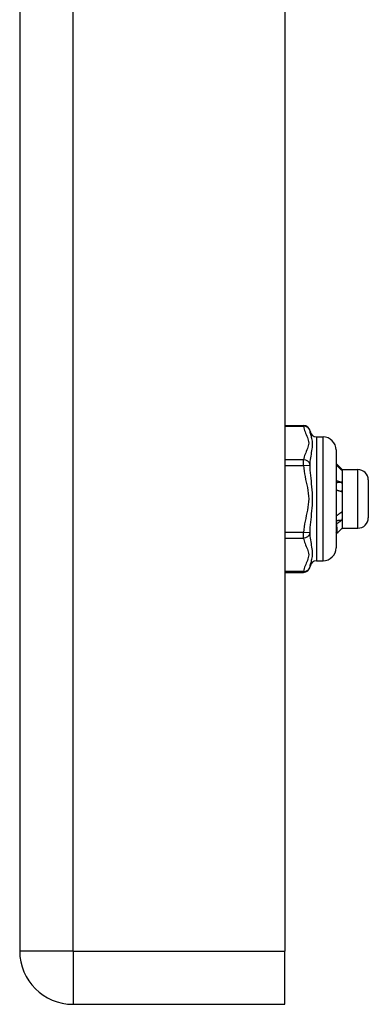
# Model space of a CAD drawing. Header units: inches. Extents: x 10 to 196, y 10 to 109.
# Tile 211 of 239: x 96.24 to 97.3, y 17.44 to 20.42. Entities that reach past the tile are written whole.
import ezdxf

# ---------------------------------------------------------------- set-up
doc = ezdxf.new("R2010")
doc.units = ezdxf.units.IN
doc.header["$MEASUREMENT"] = 0
doc.layers.add('Visible Edges(ANSI)', color=7, linetype='Continuous', lineweight=25)
doc.layers.add('Visible Tangent Edges(ANSI)', color=7, linetype='Continuous', lineweight=25)

msp = doc.modelspace()

# ---------------------------------------------------------------- linework, layer by layer
at = {"layer": 'Visible Edges(ANSI)'}
for p, q in [((96.2431, 77.085), (96.2431, 17.604)), ((97.0431, 77.085), (97.0431, 17.604)), ((97.0431, 19.192), (97.0999, 19.192)), ((97.139, 19.157), (97.1587, 19.157)), ((97.198, 19.1177), (97.198, 18.8224)), ((97.2152, 19.0598), (97.2117, 19.0598)), ((97.2166, 19.0586), (97.2161, 19.0591)), ((97.2166, 19.0586), (97.2166, 19.0581)), ((97.2166, 19.0586), (97.2638, 19.0586)), ((97.2166, 19.0581), (97.2166, 19.0061)), ((97.2953, 19.0271), (97.2953, 18.9129)), ((97.2166, 19.0061), (97.2166, 18.918)), ((97.198, 18.9187), (97.1985, 18.9185)), ((97.2166, 18.918), (97.2166, 18.8814)), ((97.2016, 18.8667), (97.198, 18.8703)), ((97.2166, 18.8814), (97.2161, 18.8809)), ((97.2166, 18.8814), (97.2638, 18.8814)), ((97.139, 18.783), (97.1587, 18.783)), ((97.0431, 18.748), (97.0999, 18.748)), ((97.0431, 17.443), (97.0431, 17.604)), ((96.4041, 17.443), (97.0431, 17.443))]:
    msp.add_line(p, q, dxfattribs=at)
at = {"layer": 'Visible Edges(ANSI)', "flags": 128}
for points in [[(97.198, 19.0771), (97.1988, 19.0764), (97.1995, 19.0757), (97.2002, 19.075), (97.2009, 19.0743), (97.2016, 19.0735), (97.2023, 19.0728), (97.203, 19.0721), (97.2038, 19.0714), (97.2045, 19.0707), (97.2052, 19.0699), (97.2059, 19.0692), (97.2066, 19.0685), (97.2073, 19.0678), (97.2081, 19.067), (97.2088, 19.0663), (97.2095, 19.0656), (97.2102, 19.0649), (97.2109, 19.0641), (97.2116, 19.0634), (97.2123, 19.0627), (97.2131, 19.062), (97.2138, 19.0612), (97.2145, 19.0605), (97.2152, 19.0598)], [(97.2152, 19.0564), (97.2145, 19.0571), (97.2138, 19.0578), (97.2131, 19.0585), (97.2123, 19.0592), (97.2116, 19.0599), (97.2109, 19.0606), (97.2102, 19.0613), (97.2095, 19.062), (97.2088, 19.0627), (97.2081, 19.0634), (97.2073, 19.0641), (97.2066, 19.0648), (97.2059, 19.0655), (97.2052, 19.0662), (97.2045, 19.0669), (97.2038, 19.0675), (97.203, 19.0682), (97.2023, 19.0689), (97.2016, 19.0696), (97.2009, 19.0703), (97.2002, 19.071), (97.1995, 19.0717), (97.1988, 19.0724), (97.198, 19.0731)], [(97.2152, 19.0598), (97.2153, 19.0597), (97.2154, 19.0596), (97.2155, 19.0596), (97.2156, 19.0595), (97.2157, 19.0594), (97.2158, 19.0594), (97.2159, 19.0593), (97.216, 19.0592), (97.2161, 19.0591), (97.2161, 19.0591), (97.2162, 19.059), (97.2162, 19.0589), (97.2163, 19.0589), (97.2164, 19.0588), (97.2164, 19.0587), (97.2164, 19.0587), (97.2165, 19.0586), (97.2165, 19.0585), (97.2165, 19.0585), (97.2166, 19.0584), (97.2166, 19.0583), (97.2166, 19.0583), (97.2166, 19.0582), (97.2166, 19.0581)], [(97.2166, 19.0581), (97.2166, 19.058), (97.2166, 19.058), (97.2166, 19.0579), (97.2166, 19.0578), (97.2165, 19.0578), (97.2165, 19.0577), (97.2165, 19.0576), (97.2164, 19.0576), (97.2164, 19.0575), (97.2163, 19.0574), (97.2163, 19.0574), (97.2162, 19.0573), (97.2162, 19.0572), (97.2161, 19.0571), (97.216, 19.0571), (97.216, 19.057), (97.2159, 19.0569), (97.2158, 19.0569), (97.2157, 19.0568), (97.2156, 19.0567), (97.2155, 19.0566), (97.2154, 19.0566), (97.2153, 19.0565), (97.2152, 19.0564)], [(97.198, 19.0253), (97.1988, 19.0251), (97.1995, 19.0249), (97.2002, 19.0247), (97.2009, 19.0245), (97.2016, 19.0243), (97.2023, 19.0241), (97.203, 19.0239), (97.2038, 19.0237), (97.2045, 19.0235), (97.2052, 19.0233), (97.2059, 19.0231), (97.2066, 19.0229), (97.2073, 19.0227), (97.2081, 19.0225), (97.2088, 19.0223), (97.2095, 19.022), (97.2102, 19.0218), (97.2109, 19.0216), (97.2116, 19.0214), (97.2123, 19.0212), (97.2131, 19.021), (97.2138, 19.0207), (97.2145, 19.0205), (97.2152, 19.0203)], [(97.2152, 19.0203), (97.2145, 19.0202), (97.2138, 19.0202), (97.2131, 19.0201), (97.2123, 19.02), (97.2116, 19.0199), (97.2109, 19.0199), (97.2102, 19.0198), (97.2095, 19.0197), (97.2088, 19.0197), (97.2081, 19.0196), (97.2073, 19.0195), (97.2066, 19.0194), (97.2059, 19.0194), (97.2052, 19.0193), (97.2045, 19.0192), (97.2038, 19.0192), (97.203, 19.0191), (97.2023, 19.019), (97.2016, 19.0189), (97.2009, 19.0189), (97.2002, 19.0188), (97.1995, 19.0187), (97.1988, 19.0187), (97.198, 19.0186)], [(97.2152, 19.0203), (97.2153, 19.0197), (97.2154, 19.0191), (97.2155, 19.0185), (97.2156, 19.0179), (97.2157, 19.0173), (97.2158, 19.0168), (97.2159, 19.0162), (97.216, 19.0156), (97.2161, 19.015), (97.2161, 19.0144), (97.2162, 19.0138), (97.2162, 19.0132), (97.2163, 19.0126), (97.2164, 19.012), (97.2164, 19.0114), (97.2164, 19.0108), (97.2165, 19.0102), (97.2165, 19.0096), (97.2165, 19.009), (97.2166, 19.0084), (97.2166, 19.0078), (97.2166, 19.0072), (97.2166, 19.0066), (97.2166, 19.0061)], [(97.2152, 18.9915), (97.2145, 18.9917), (97.2138, 18.9919), (97.2131, 18.9921), (97.2123, 18.9923), (97.2116, 18.9925), (97.2109, 18.9927), (97.2102, 18.9929), (97.2095, 18.9931), (97.2088, 18.9933), (97.2081, 18.9935), (97.2073, 18.9937), (97.2066, 18.9939), (97.2059, 18.9941), (97.2052, 18.9943), (97.2045, 18.9945), (97.2038, 18.9947), (97.203, 18.9949), (97.2023, 18.9951), (97.2016, 18.9953), (97.2009, 18.9955), (97.2002, 18.9956), (97.1995, 18.9958), (97.1988, 18.996), (97.198, 18.9962)], [(97.2166, 19.0061), (97.2166, 19.0054), (97.2166, 19.0048), (97.2166, 19.0042), (97.2166, 19.0036), (97.2165, 19.003), (97.2165, 19.0024), (97.2165, 19.0018), (97.2164, 19.0012), (97.2164, 19.0006), (97.2163, 19), (97.2163, 18.9994), (97.2162, 18.9988), (97.2162, 18.9981), (97.2161, 18.9975), (97.216, 18.9969), (97.216, 18.9963), (97.2159, 18.9957), (97.2158, 18.9951), (97.2157, 18.9945), (97.2156, 18.9939), (97.2155, 18.9933), (97.2154, 18.9927), (97.2153, 18.9921), (97.2152, 18.9915)], [(97.198, 18.932), (97.1981, 18.9314), (97.1981, 18.9309), (97.1981, 18.9303), (97.1981, 18.9297), (97.1981, 18.9291), (97.1982, 18.9285), (97.1982, 18.928), (97.1982, 18.9274), (97.1982, 18.9268), (97.1982, 18.9263), (97.1982, 18.9257), (97.1983, 18.9251), (97.1983, 18.9246), (97.1983, 18.924), (97.1983, 18.9234), (97.1983, 18.9229), (97.1984, 18.9223), (97.1984, 18.9218), (97.1984, 18.9212), (97.1984, 18.9207), (97.1984, 18.9201), (97.1984, 18.9196), (97.1985, 18.919), (97.1985, 18.9185)], [(97.1985, 18.9185), (97.1992, 18.919), (97.1999, 18.9195), (97.2006, 18.92), (97.2013, 18.9205), (97.202, 18.921), (97.2027, 18.9215), (97.2034, 18.9221), (97.2041, 18.9226), (97.2048, 18.9231), (97.2055, 18.9236), (97.2062, 18.9241), (97.2068, 18.9246), (97.2075, 18.9251), (97.2082, 18.9256), (97.2089, 18.9261), (97.2096, 18.9266), (97.2103, 18.9271), (97.211, 18.9276), (97.2117, 18.9281), (97.2124, 18.9286), (97.2131, 18.9291), (97.2138, 18.9296), (97.2145, 18.9301), (97.2152, 18.9305)], [(97.2152, 18.9305), (97.2153, 18.93), (97.2154, 18.9295), (97.2155, 18.929), (97.2156, 18.9285), (97.2157, 18.9279), (97.2158, 18.9274), (97.2159, 18.9269), (97.216, 18.9264), (97.2161, 18.9259), (97.2161, 18.9253), (97.2162, 18.9248), (97.2162, 18.9243), (97.2163, 18.9238), (97.2164, 18.9232), (97.2164, 18.9227), (97.2164, 18.9222), (97.2165, 18.9217), (97.2165, 18.9211), (97.2165, 18.9206), (97.2166, 18.9201), (97.2166, 18.9195), (97.2166, 18.919), (97.2166, 18.9185), (97.2166, 18.918)], [(97.2152, 18.9051), (97.2145, 18.905), (97.2138, 18.905), (97.2131, 18.9049), (97.2123, 18.9049), (97.2116, 18.9048), (97.2109, 18.9047), (97.2102, 18.9047), (97.2095, 18.9046), (97.2088, 18.9046), (97.2081, 18.9045), (97.2073, 18.9044), (97.2066, 18.9044), (97.2059, 18.9043), (97.2052, 18.9043), (97.2045, 18.9042), (97.2038, 18.9042), (97.203, 18.9041), (97.2023, 18.904), (97.2016, 18.904), (97.2009, 18.9039), (97.2002, 18.9039), (97.1995, 18.9038), (97.1988, 18.9038), (97.198, 18.9037)], [(97.1994, 18.8941), (97.1994, 18.8941), (97.1993, 18.8942), (97.1992, 18.8942), (97.1992, 18.8942), (97.1991, 18.8943), (97.1991, 18.8943), (97.199, 18.8943), (97.199, 18.8943), (97.1989, 18.8944), (97.1988, 18.8944), (97.1988, 18.8944), (97.1987, 18.8945), (97.1987, 18.8945), (97.1986, 18.8945), (97.1986, 18.8946), (97.1985, 18.8946), (97.1984, 18.8946), (97.1984, 18.8946), (97.1983, 18.8947), (97.1983, 18.8947), (97.1982, 18.8947), (97.1982, 18.8948), (97.1981, 18.8948), (97.198, 18.8948)], [(97.2152, 18.9051), (97.2145, 18.9046), (97.2139, 18.9042), (97.2132, 18.9038), (97.2126, 18.9033), (97.2119, 18.9028), (97.2113, 18.9024), (97.2106, 18.9019), (97.2099, 18.9015), (97.2093, 18.901), (97.2086, 18.9006), (97.208, 18.9001), (97.2073, 18.8997), (97.2067, 18.8992), (97.206, 18.8987), (97.2053, 18.8983), (97.2047, 18.8978), (97.204, 18.8974), (97.2034, 18.8969), (97.2027, 18.8964), (97.202, 18.896), (97.2014, 18.8955), (97.2007, 18.895), (97.2001, 18.8946), (97.1994, 18.8941)], [(97.1994, 18.8941), (97.1995, 18.892), (97.1996, 18.8899), (97.1997, 18.8879), (97.1998, 18.886), (97.1999, 18.8842), (97.2, 18.8824), (97.2001, 18.8807), (97.2002, 18.8792), (97.2003, 18.8777), (97.2004, 18.8763), (97.2005, 18.8749), (97.2006, 18.8737), (97.2007, 18.8726), (97.2008, 18.8716), (97.2009, 18.8706), (97.201, 18.8698), (97.2011, 18.869), (97.2012, 18.8684), (97.2013, 18.8679), (97.2013, 18.8674), (97.2014, 18.8671), (97.2015, 18.8668), (97.2016, 18.8667), (97.2017, 18.8666)], [(97.2166, 18.918), (97.2166, 18.9174), (97.2166, 18.9169), (97.2166, 18.9163), (97.2166, 18.9158), (97.2165, 18.9153), (97.2165, 18.9147), (97.2165, 18.9142), (97.2164, 18.9136), (97.2164, 18.9131), (97.2163, 18.9126), (97.2163, 18.912), (97.2162, 18.9115), (97.2162, 18.911), (97.2161, 18.9104), (97.216, 18.9099), (97.216, 18.9094), (97.2159, 18.9088), (97.2158, 18.9083), (97.2157, 18.9078), (97.2156, 18.9072), (97.2155, 18.9067), (97.2154, 18.9062), (97.2153, 18.9056), (97.2152, 18.9051)], [(97.2017, 18.8666), (97.2023, 18.8672), (97.2029, 18.8678), (97.2034, 18.8683), (97.204, 18.8689), (97.2045, 18.8695), (97.2051, 18.87), (97.2057, 18.8706), (97.2062, 18.8712), (97.2068, 18.8717), (97.2074, 18.8723), (97.2079, 18.8729), (97.2085, 18.8734), (97.209, 18.874), (97.2096, 18.8746), (97.2102, 18.8751), (97.2107, 18.8757), (97.2113, 18.8763), (97.2118, 18.8768), (97.2124, 18.8774), (97.213, 18.878), (97.2135, 18.8786), (97.2141, 18.8791), (97.2146, 18.8797), (97.2152, 18.8803)], [(97.2152, 18.8803), (97.2153, 18.8803), (97.2153, 18.8803), (97.2153, 18.8804), (97.2154, 18.8804), (97.2154, 18.8804), (97.2155, 18.8804), (97.2155, 18.8805), (97.2156, 18.8805), (97.2156, 18.8805), (97.2156, 18.8806), (97.2157, 18.8806), (97.2157, 18.8806), (97.2157, 18.8806), (97.2158, 18.8807), (97.2158, 18.8807), (97.2159, 18.8807), (97.2159, 18.8807), (97.2159, 18.8808), (97.216, 18.8808), (97.216, 18.8808), (97.216, 18.8809), (97.216, 18.8809), (97.2161, 18.8809), (97.2161, 18.8809)]]:
    msp.add_lwpolyline(points, dxfattribs=at)
at = {"layer": 'Visible Edges(ANSI)'}
for centre, radius, start, end in [((97.0999, 19.1723), 0.0197, 6.4066, 90), ((97.139, 19.1767), 0.0197, 186.4066, 270), ((97.1587, 19.1177), 0.0394, 0, 90), ((97.2638, 19.0271), 0.0315, 0, 90), ((97.2638, 18.9129), 0.0315, 270, 0), ((97.1587, 18.8224), 0.0394, 270, 0), ((97.139, 18.7633), 0.0197, 90, 173.5934), ((97.0999, 18.7677), 0.0197, 270, 353.5934), ((96.4041, 17.604), 0.161, 180, 270)]:
    msp.add_arc(centre, radius, start, end, dxfattribs=at)
at = {"layer": 'Visible Tangent Edges(ANSI)'}
for p, q in [((96.4041, 17.604), (96.4041, 77.085)), ((97.0431, 19.1894), (97.0999, 19.1894)), ((97.0999, 19.1894), (97.0999, 19.192)), ((97.139, 19.157), (97.139, 18.783)), ((97.1587, 18.783), (97.1587, 19.157)), ((97.0999, 19.0882), (97.0431, 19.0882)), ((97.0431, 19.0712), (97.0999, 19.0712)), ((97.0999, 19.0712), (97.0999, 19.0882)), ((97.0999, 19.0712), (97.1194, 19.0723)), ((97.2638, 18.8814), (97.2638, 19.0586)), ((97.0999, 18.8689), (97.0431, 18.8689)), ((97.1194, 18.8678), (97.0999, 18.8689)), ((97.0999, 18.8518), (97.0999, 18.8689)), ((97.0431, 18.8518), (97.0999, 18.8518)), ((97.0999, 18.7507), (97.0431, 18.7507)), ((97.0999, 18.748), (97.0999, 18.7507)), ((96.4041, 17.604), (96.2431, 17.604)), ((96.4041, 17.604), (96.4041, 17.443)), ((96.4041, 17.604), (97.0431, 17.604))]:
    msp.add_line(p, q, dxfattribs=at)
at = {"layer": 'Visible Tangent Edges(ANSI)', "flags": 128}
for points in [[(97.0999, 19.1894), (97.1005, 19.1851), (97.1016, 19.1809), (97.1029, 19.1766), (97.1045, 19.1724), (97.1062, 19.1683), (97.108, 19.1641), (97.1098, 19.1599), (97.1116, 19.1558), (97.1131, 19.1516), (97.1143, 19.1473), (97.1151, 19.1431), (97.1154, 19.1388), (97.1151, 19.1345), (97.1143, 19.1303), (97.1131, 19.1261), (97.1116, 19.1219), (97.1099, 19.1177), (97.1081, 19.1135), (97.1063, 19.1093), (97.1045, 19.1051), (97.1029, 19.1009), (97.1016, 19.0967), (97.1005, 19.0925), (97.0999, 19.0882)], [(97.1194, 19.0723), (97.1198, 19.0777), (97.1203, 19.0831), (97.121, 19.0886), (97.1218, 19.0941), (97.1226, 19.0995), (97.1235, 19.1049), (97.1244, 19.1102), (97.1253, 19.1155), (97.126, 19.1207), (97.1266, 19.1257), (97.127, 19.1307), (97.1272, 19.1354), (97.127, 19.1399), (97.1266, 19.1442), (97.126, 19.1483), (97.1253, 19.1521), (97.1244, 19.1556), (97.1235, 19.1589), (97.1226, 19.1619), (97.1217, 19.1648), (97.121, 19.1675), (97.1203, 19.17), (97.1198, 19.1723), (97.1194, 19.1745)], [(97.0999, 19.0712), (97.1005, 19.0627), (97.1016, 19.0542), (97.1029, 19.0457), (97.1045, 19.0373), (97.1062, 19.029), (97.108, 19.0206), (97.1098, 19.0123), (97.1116, 19.0039), (97.1131, 18.9955), (97.1143, 18.9871), (97.1151, 18.9786), (97.1154, 18.9701), (97.1151, 18.9615), (97.1143, 18.953), (97.1131, 18.9446), (97.1116, 18.9362), (97.1099, 18.9278), (97.1081, 18.9195), (97.1063, 18.9111), (97.1045, 18.9027), (97.1029, 18.8943), (97.1016, 18.8859), (97.1005, 18.8774), (97.0999, 18.8689)], [(97.1194, 18.8678), (97.1198, 18.8754), (97.1203, 18.8832), (97.121, 18.8912), (97.1218, 18.8993), (97.1226, 18.9076), (97.1235, 18.9161), (97.1244, 18.9247), (97.1253, 18.9335), (97.126, 18.9424), (97.1266, 18.9515), (97.127, 18.9608), (97.1272, 18.9701), (97.127, 18.9793), (97.1266, 18.9886), (97.126, 18.9977), (97.1253, 19.0066), (97.1244, 19.0154), (97.1235, 19.024), (97.1226, 19.0325), (97.1217, 19.0407), (97.121, 19.0489), (97.1203, 19.0568), (97.1198, 19.0646), (97.1194, 19.0723)], [(97.1194, 18.7655), (97.1198, 18.7677), (97.1203, 18.7701), (97.121, 18.7726), (97.1218, 18.7753), (97.1226, 18.7781), (97.1235, 18.7812), (97.1244, 18.7845), (97.1253, 18.788), (97.126, 18.7918), (97.1266, 18.7958), (97.127, 18.8001), (97.1272, 18.8047), (97.127, 18.8094), (97.1266, 18.8144), (97.126, 18.8194), (97.1253, 18.8246), (97.1244, 18.8298), (97.1235, 18.8352), (97.1226, 18.8405), (97.1217, 18.846), (97.121, 18.8514), (97.1203, 18.8569), (97.1198, 18.8623), (97.1194, 18.8678)], [(97.0999, 18.8518), (97.1005, 18.8476), (97.1016, 18.8433), (97.1029, 18.8391), (97.1045, 18.8349), (97.1062, 18.8307), (97.108, 18.8265), (97.1099, 18.8224), (97.1116, 18.8182), (97.1131, 18.814), (97.1143, 18.8098), (97.1151, 18.8055), (97.1154, 18.8013), (97.1151, 18.797), (97.1143, 18.7927), (97.1131, 18.7885), (97.1116, 18.7843), (97.1099, 18.7801), (97.1081, 18.776), (97.1063, 18.7718), (97.1045, 18.7676), (97.1029, 18.7634), (97.1016, 18.7592), (97.1005, 18.7549), (97.0999, 18.7507)]]:
    msp.add_lwpolyline(points, dxfattribs=at)
at = {"layer": 'Visible Tangent Edges(ANSI)'}
for centre, major_axis, start_param, end_param in [((97.0999, 19.1723), (0.0196, 0.0022), 0, 1.474012), ((97.0999, 19.0712), (0.0196, -0.0022), 0.193569, 1.667581), ((97.0999, 18.8689), (0.0196, 0.0022), 4.615605, 6.089617), ((97.0999, 18.7677), (0.0196, -0.0022), 4.809173, 6.283185)]:
    msp.add_ellipse(centre, major_axis=major_axis, ratio=0.864664, start_param=start_param, end_param=end_param, dxfattribs=at)

doc.saveas('drawing.dxf')
